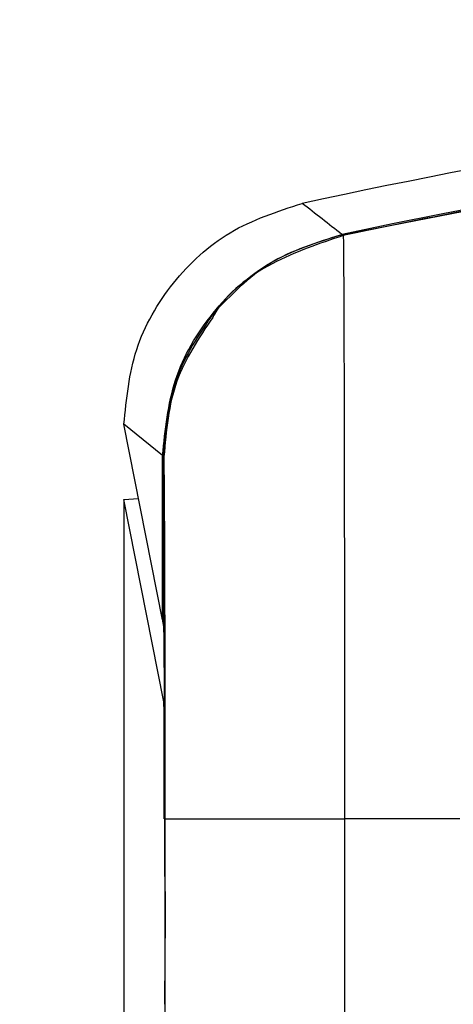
# Model space of a CAD drawing. Header units: millimetres. Extents: x -8 to 420, y 0 to 297.
# Tile 67 of 77: x 271.99 to 274.86, y 212.59 to 219.12. Entities that reach past the tile are written whole.
import ezdxf

# ---------------------------------------------------------------- set-up
doc = ezdxf.new("R2010")
doc.units = ezdxf.units.MM
doc.layers.add('10', color=7, linetype='Continuous')
doc.layers.add('SLD-0', color=7, linetype='Continuous')
doc.styles.add('SLDTEXTSTYLE2', font='TXT', dxfattribs={"width": 0.7})
doc.dimstyles.new('SLDDIMSTYLE1', dxfattribs={"dimtxt": 2.645833, "dimasz": 2.5, "dimexe": 0, "dimexo": 0.0625, "dimgap": 0.661458, "dimtad": 2, "dimlfac": 2, "dimrnd": 1e-09, "dimzin": 4, "dimdsep": 46, "dimtxsty": 'SLDTEXTSTYLE2', "dimblk1": 'NONE', "dimblk2": 'NONE', "dimsah": 1, "dimcen": 0.09, "dimadec": 0, "dimazin": 1, "dimtfac": 1, "dimtofl": 0, "dimtmove": 0, "dimatfit": 3, "dimldrblk": 'NONE', "dimfxl": 1, "dimfrac": 2, "dimtolj": 1, "dimtzin": 12, "dimarcsym": 0})

# ---------------------------------------------------------------- blocks, each defined once
blk = doc.blocks.new('_D_1')
at = {"layer": '10'}
for p, q in [((284.9277, 222.2402), (256.0746, 222.2402)), ((258.0746, 222.2402), (258.0746, 137.5902)), ((284.9277, 137.5902), (256.0746, 137.5902))]:
    blk.add_line(p, q, dxfattribs=at)
for points in [[(258.0746, 222.2402), (257.7746, 219.7402), (258.3746, 219.7402)], [(258.0746, 137.5902), (258.3746, 140.0902), (257.7746, 140.0902)]]:
    blk.add_solid(points, dxfattribs=at)
at = {"layer": '10', "insert": (254.664, 177.3234), "char_height": 2.64583, "attachment_point": 1, "rotation": 90, "style": 'SLDTEXTSTYLE2'}
blk.add_mtext('169.30', dxfattribs=at)
blk = doc.blocks.new('_NONE')
blk = doc.blocks.new('_D_2')
at = {"layer": '10'}
for p, q in [((280.49, 224.4152), (245.4829, 224.4152)), ((247.4829, 135.4652), (247.4829, 224.4152)), ((280.49, 135.4652), (245.4829, 135.4652))]:
    blk.add_line(p, q, dxfattribs=at)
for points in [[(247.4829, 224.4152), (247.1829, 221.9152), (247.7829, 221.9152)], [(247.4829, 135.4652), (247.7829, 137.9652), (247.1829, 137.9652)]]:
    blk.add_solid(points, dxfattribs=at)
at = {"layer": '10', "insert": (244.0722, 177.3234), "char_height": 2.64583, "attachment_point": 1, "rotation": 90, "style": 'SLDTEXTSTYLE2'}
blk.add_mtext('177.90', dxfattribs=at)

msp = doc.modelspace()

# ---------------------------------------------------------------- linework, layer by layer
at = {"layer": 'SLD-0', "color": 179, "linetype": 'Continuous', "lineweight": 25}
for p, q in [((274.1257, 217.6952), (276.0067, 218.0568)), ((274.1257, 217.6952), (274.133, 217.6894)), ((272.9341, 216.229), (272.6777, 216.4365)), ((272.9341, 215.1392), (272.6777, 216.4365)), ((272.9341, 215.1392), (272.9341, 216.2276)), ((272.943, 216.2218), (272.9359, 216.2276)), ((272.9359, 215.1304), (272.9359, 216.2276)), ((272.943, 216.2218), (272.943, 215.0938)), ((272.6777, 215.9365), (272.7749, 215.945)), ((272.6777, 215.9365), (272.6777, 201.4249)), ((272.9429, 214.595), (272.6777, 215.9365)), ((272.9341, 215.1392), (272.9359, 215.1391)), ((272.9429, 215.095), (272.9359, 215.1304)), ((272.943, 214.5935), (272.943, 213.817)), ((272.9514, 213.817), (274.1417, 213.817)), ((272.9514, 212.5954), (272.9514, 213.817)), ((274.1417, 213.817), (274.1417, 188.3145)), ((274.9083, 213.817), (274.1417, 213.817)), ((272.9514, 146.9174), (272.9514, 212.5954))]:
    msp.add_line(p, q, dxfattribs=at)
at = {"layer": 'SLD-0', "color": 8, "linetype": 'Continuous', "lineweight": 25}
for p, q in [((274.1253, 217.6969), (274.1257, 217.6952)), ((272.9341, 216.2276), (272.9359, 216.2276)), ((272.9479, 214.5954), (272.9429, 214.595))]:
    msp.add_line(p, q, dxfattribs=at)
at = {"layer": 'SLD-0', "color": 179, "linetype": 'Continuous', "lineweight": 25}
for centre, radius, start, end in [((284.9277, 166.5823), 52.2436, 78.06689, 101.93311), ((284.9277, 166.5823), 52.5, 97.15521, 102.16833), ((172.2589, 88.3211), 164.6648, 51.784552, 51.900654), ((284.9277, 166.5823), 52.2347, 100.39196, 101.92654), ((272.9287, 215.0925), 0.0143, 5.11063, 9.81479), ((78.9651, 213.1909), 193.9872, 359.824099, 0.562045), ((272.9209, 214.5919), 0.0222, 4.09426, 7.87799), ((113.8383, 213.0609), 159.1121, 359.829168, 0.551885)]:
    msp.add_arc(centre, radius, start, end, dxfattribs=at)
for points, knots in [([(272.6777, 216.4365), (272.6943, 216.6053), (272.7274, 216.943), (272.9865, 217.3894), (273.3685, 217.7434), (273.6958, 217.8492), (273.8615, 217.9027)], [0, 0, 0, 0, 0.248371, 0.496742, 0.745111, 1, 1, 1, 1]), ([(272.9341, 216.229), (272.951, 216.3995), (272.9847, 216.7404), (273.2487, 217.1901), (273.634, 217.5413), (273.9606, 217.6448), (274.1239, 217.6966)], [0, 0, 0, 0, 0.249999, 0.499997, 0.749998, 1, 1, 1, 1]), ([(274.133, 217.6894), (273.9731, 217.6358), (273.6532, 217.5285), (273.356, 217.3083), (273.2703, 217.1531), (273.2666, 217.1463)], [0, 0, 0, 0, 0.488875, 0.977751, 1, 1, 1, 1]), ([(274.1257, 217.6952), (273.9575, 217.6435), (273.6277, 217.5421), (273.3883, 217.2941), (273.2709, 217.1726)], [0, 0, 0, 0, 0.510041, 1, 1, 1, 1]), ([(274.1239, 217.6966), (274.1242, 217.6966), (274.1247, 217.6967), (274.1251, 217.6968), (274.1253, 217.6969)], [0, 0, 0, 0, 0.559934, 1, 1, 1, 1]), ([(274.133, 217.6894), (274.1337, 217.6714), (274.1348, 217.64), (274.1363, 217.415), (274.1376, 217.1194), (274.1388, 216.7246), (274.1398, 216.252), (274.1406, 215.7052), (274.1414, 214.9593), (274.1417, 214.3048), (274.1417, 213.8709), (274.1417, 213.817)], [0, 0, 0, 0, 0.14128, 0.247149, 0.356088, 0.461949, 0.57088, 0.676735, 0.785659, 0.973377, 1, 1, 1, 1]), ([(273.2709, 217.1726), (273.1762, 217.0326), (272.9827, 216.7469), (272.9517, 216.403), (272.9359, 216.2276)], [0, 0, 0, 0, 0.489959, 1, 1, 1, 1]), ([(272.9341, 216.2276), (272.9341, 216.2279), (272.9341, 216.2283), (272.9341, 216.2288), (272.9341, 216.229)], [0, 0, 0, 0, 0.560525, 1, 1, 1, 1]), ([(272.9514, 213.817), (272.9513, 214.0886), (272.9512, 214.6318), (272.9497, 215.334), (272.9482, 215.7785), (272.9472, 215.8923), (272.947, 215.909)], [0, 0, 0, 0, 0.315243, 0.630488, 0.945732, 1, 1, 1, 1])]:
    msp.add_open_spline(points, degree=3, knots=knots, dxfattribs=at)
at = {"layer": 'SLD-0', "color": 8, "linetype": 'Continuous', "lineweight": 25}
for points, knots in [([(273.2666, 217.1463), (273.1749, 217.0097), (272.987, 216.7299), (272.9579, 216.3938), (272.943, 216.2218)], [0, 0, 0, 0, 0.488359, 1, 1, 1, 1]), ([(272.947, 215.909), (272.9463, 216.0105), (272.9451, 216.1928), (272.9437, 216.2129), (272.943, 216.2218)], [0, 0, 0, 0, 0.55641, 1, 1, 1, 1])]:
    msp.add_open_spline(points, degree=3, knots=knots, dxfattribs=at)

# ---------------------------------------------------------------- dimensions: what is measured, and where the dimension line sits
at = {"layer": '10'}
for base, p1, p2, picture, middle in [((247.4829, 135.4652), (280.49, 224.4152), (280.49, 135.4652), '_D_2', (247.4829, 181.0276)), ((258.0746, 222.2402), (284.9277, 137.5902), (284.9277, 222.2402), '_D_1', (258.0746, 181.0276))]:
    dim = msp.add_linear_dim(base=base, p1=p1, p2=p2, angle=90, dimstyle='SLDDIMSTYLE1', dxfattribs=at)
    dim.commit()
    dim.dimension.update_dxf_attribs({"geometry": picture, "text_midpoint": middle, "dimtype": 160})

doc.saveas('drawing.dxf')
